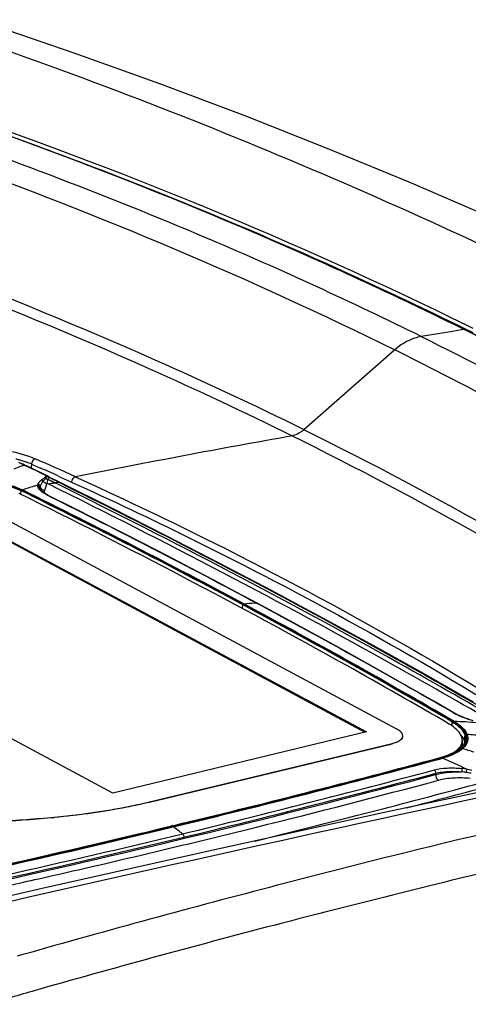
# Model space of a CAD drawing. Header units: millimetres. Extents: x 0 to 1660, y 0 to 1166.
# Tile 93 of 94: x 1506 to 1554, y 1059 to 1166. Entities that reach past the tile are written whole.
import ezdxf

# ---------------------------------------------------------------- set-up
doc = ezdxf.new("R2010")
doc.units = ezdxf.units.MM
doc.header["$LTSCALE"] = 65.395
doc.layers.get('0').update_dxf_attribs({"linetype": 'CONTINUOUS'})
doc.layers.add('SUPERFICI', color=7, linetype='CONTINUOUS')

msp = doc.modelspace()

# ---------------------------------------------------------------- linework, layer by layer
at = {"color": 7, "linetype": 'Continuous'}
for p, q in [((1511.58, 1150.6), (1502.57, 1153.92)), ((1520.44, 1147.15), (1511.58, 1150.6)), ((1529.15, 1143.56), (1520.44, 1147.15)), ((1537.72, 1139.83), (1529.15, 1143.56)), ((1546.14, 1135.96), (1537.72, 1139.83)), ((1553.81, 1132.26), (1546.14, 1135.96)), ((1561.39, 1128.42), (1553.81, 1132.26)), ((1553.85, 1132.35), (1554.66, 1131.96)), ((1554.03, 1132.73), (1554.66, 1132.42)), ((1505.9, 1117.76), (1505.55, 1117.9)), ((1506.04, 1117.7), (1505.9, 1117.76)), ((1506.15, 1117.65), (1506.04, 1117.7)), ((1506.22, 1117.61), (1506.15, 1117.65)), ((1506.78, 1117.34), (1506.22, 1117.61)), ((1507.44, 1117.03), (1506.78, 1117.34)), ((1508.06, 1116.73), (1507.44, 1117.03)), ((1508.7, 1116.42), (1508.06, 1116.73)), ((1508.71, 1116.41), (1508.7, 1116.42)), ((1508.74, 1116.4), (1508.71, 1116.41)), ((1508.77, 1116.38), (1508.74, 1116.4)), ((1508.8, 1116.36), (1508.77, 1116.38)), ((1508.8, 1116.35), (1508.8, 1116.36)), ((1508.84, 1116.32), (1508.8, 1116.35)), ((1508.89, 1116.29), (1508.84, 1116.32)), ((1508.93, 1116.27), (1508.89, 1116.29)), ((1508.95, 1116.25), (1508.93, 1116.27)), ((1509.61, 1115.93), (1508.96, 1116.25)), ((1510.04, 1115.72), (1509.61, 1115.93)), ((1507.83, 1115.13), (1507.83, 1115.14)), ((1507.83, 1115.12), (1507.83, 1115.13)), ((1507.83, 1115.13), (1507.83, 1115.13)), ((1507.84, 1115.12), (1507.83, 1115.12)), ((1507.84, 1115.11), (1507.84, 1115.12)), ((1507.84, 1115.1), (1507.84, 1115.11)), ((1507.87, 1115.04), (1507.84, 1115.09)), ((1507.91, 1114.97), (1507.87, 1115.04)), ((1507.97, 1114.89), (1507.91, 1114.97)), ((1508.05, 1114.81), (1507.97, 1114.89)), ((1508.15, 1114.72), (1508.05, 1114.81)), ((1515.7, 1112.91), (1510.04, 1115.72)), ((1508.27, 1114.63), (1508.15, 1114.72)), ((1508.4, 1114.53), (1508.27, 1114.63)), ((1508.56, 1114.43), (1508.4, 1114.53)), ((1508.74, 1114.33), (1508.56, 1114.43)), ((1508.95, 1114.22), (1508.74, 1114.33)), ((1511.35, 1113.03), (1508.95, 1114.22)), ((1546.44, 1089.07), (1501.98, 1112.91)), ((1513.92, 1111.73), (1511.35, 1113.03)), ((1521.5, 1109.98), (1515.7, 1112.91)), ((1499.92, 1111.81), (1543, 1088.72)), ((1499.93, 1111.93), (1543.16, 1088.76)), ((1516.49, 1110.43), (1513.92, 1111.73)), ((1519.03, 1109.13), (1516.49, 1110.43)), ((1527.22, 1107.02), (1521.5, 1109.98)), ((1521.57, 1107.82), (1519.03, 1109.13)), ((1524.09, 1106.51), (1521.57, 1107.82)), ((1526.59, 1105.2), (1524.09, 1106.51)), ((1532.88, 1104.05), (1527.22, 1107.02)), ((1515.72, 1082.15), (1472.48, 1105.33)), ((1529.08, 1103.88), (1526.59, 1105.2)), ((1531.35, 1102.67), (1529.08, 1103.88)), ((1538.46, 1101.06), (1532.88, 1104.05)), ((1533.63, 1101.44), (1531.35, 1102.67)), ((1536.07, 1100.11), (1533.63, 1101.44)), ((1543.96, 1098.05), (1538.46, 1101.06)), ((1538.51, 1098.78), (1536.07, 1100.11)), ((1540.92, 1097.45), (1538.51, 1098.78)), ((1549.39, 1095.03), (1543.96, 1098.05)), ((1543.33, 1096.11), (1540.92, 1097.45)), ((1545.72, 1094.76), (1543.33, 1096.11)), ((1548.09, 1093.42), (1545.72, 1094.76)), ((1554.74, 1091.99), (1549.39, 1095.03)), ((1550.45, 1092.07), (1548.09, 1093.42)), ((1552.6, 1090.83), (1550.45, 1092.07)), ((1552.79, 1090.72), (1552.6, 1090.83)), ((1552.99, 1090.62), (1552.79, 1090.72)), ((1553.21, 1090.52), (1552.99, 1090.62)), ((1553.45, 1090.41), (1553.21, 1090.52)), ((1553.7, 1090.31), (1553.45, 1090.41)), ((1553.96, 1090.21), (1553.7, 1090.31)), ((1554.23, 1090.12), (1553.96, 1090.21)), ((1543.16, 1088.76), (1515.72, 1082.15)), ((1547.09, 1088.31), (1547.08, 1088.28)), ((1519.56, 1081.16), (1545.95, 1087.51)), ((1519.56, 1081.13), (1545.94, 1087.48)), ((1553.53, 1087.79), (1553.51, 1087.37)), ((1563.07, 1083.88), (1544.93, 1079.99)), ((1544.93, 1079.99), (1526.6, 1075.97)), ((1522.23, 1078.62), (1522.15, 1078.6)), ((1522.15, 1078.6), (1522.09, 1078.59)), ((1526.6, 1075.97), (1508.08, 1071.81)), ((1508.08, 1071.81), (1489.4, 1067.51))]:
    msp.add_line(p, q, dxfattribs=at)
at = {"color": 9, "linetype": 'Continuous'}
for p, q in [((1525.81, 1142.2), (1526.28, 1142)), ((1553.22, 1132.19), (1552.7, 1132.11)), ((1553.74, 1132.27), (1553.22, 1132.19)), ((1553.8, 1132.24), (1553.74, 1132.27)), ((1546.23, 1130.07), (1536.4, 1121.43)), ((1505.88, 1117.73), (1505.91, 1117.72)), ((1506.12, 1117.62), (1506.15, 1117.61)), ((1506.15, 1117.61), (1506.45, 1117.47)), ((1506.93, 1117.72), (1506.9, 1117.29)), ((1506.93, 1117.72), (1507.89, 1117.29)), ((1508.33, 1116.56), (1508.57, 1116.45)), ((1508.69, 1116.1), (1508.67, 1116.06)), ((1508.78, 1116.29), (1508.76, 1116.25)), ((1509.15, 1116.11), (1509.28, 1116.05)), ((1509.82, 1116.43), (1510.78, 1116)), ((1510.78, 1116), (1511.26, 1115.78)), ((1505.77, 1114.86), (1505.74, 1114.47)), ((1507.83, 1115.14), (1507.83, 1115.14)), ((1509.75, 1115.82), (1509.86, 1115.76)), ((1509.86, 1115.76), (1510.02, 1115.68)), ((1508.94, 1114.2), (1508.87, 1114.24)), ((1529.75, 1102.52), (1529.72, 1102.11)), ((1531.34, 1102.64), (1531.26, 1102.68)), ((1552.41, 1089.86), (1552.39, 1089.44)), ((1553.79, 1088.49), (1553.75, 1087.85)), ((1545.95, 1087.51), (1545.94, 1087.48)), ((1551.38, 1085.9), (1551.21, 1085.85)), ((1550.65, 1084.14), (1550.66, 1084.29)), ((1519.56, 1081.16), (1519.56, 1081.13)), ((1509.4, 1079.54), (1509.4, 1079.51)), ((1522.26, 1078.48), (1522.12, 1078.45)), ((1533.68, 1072.21), (1533.52, 1072.17)), ((1506, 1064.68), (1505.37, 1064.5)), ((1507.84, 1060.94), (1507.32, 1060.79))]:
    msp.add_line(p, q, dxfattribs=at)
for centre, radius, start, end in [((1313.51, 623.84), 571.38, 63.3867, 71.5261), ((1348.99, 726.24), 451.98, 63.7235, 66.9059), ((1727.03, 54.24), 1091.87, 99.18726, 99.37963), ((1353.26, 739.72), 435.44, 63.1905, 63.6943), ((1728.84, 30.91), 1106.94, 100.07918, 101.31399), ((1322.7, 700.09), 457.15, 65.5827, 66.1776), ((1502.64, 1110.54), 7.89, 65.704, 67.5112), ((1497.74, 1099.69), 19.79, 64.9468, 65.6001), ((1509.55, 1107.54), 10.63, 108.6649, 109.7286), ((1503.07, 1108.9), 9.63, 66.3802, 69.5117), ((1310.53, 706.05), 455.68, 64.2737, 64.5367), ((1322.38, 699.71), 456.94, 65.7822, 66.0466), ((1508.54, 1116.09), 0.363, 72.7225, 75.8567), ((1508.55, 1116.1), 0.35, 64.2232, 72.7439), ((1527.83, 1107.42), 21.02, 155.1439, 155.6023), ((1509.43, 1116.93), 0.915, 222.6966, 224.3732), ((1445.18, 983.96), 146.82, 64.1675, 64.3326), ((1508.78, 1115.87), 0.424, 87.9207, 90.5669), ((1508.61, 1116.13), 0.297, 50.1308, 52.3642), ((1454.51, 1003.2), 125.44, 63.8709, 64.1115), ((1506.1, 1113.94), 0.986, 97.8545, 105.1279), ((1138.38, 371.32), 829.42, 61.83743, 63.70241), ((1138.18, 370.71), 830.13, 61.83805, 63.70179), ((1508.25, 1115.13), 0.418, 155.3504, 159.2934), ((1508.31, 1115.36), 0.444, 186.4602, 193.5303), ((1508.39, 1115.41), 0.543, 251.8072, 264.1423), ((1512.73, 1099.95), 16.07, 100.9981, 101.7231), ((1512.69, 1100.16), 15.86, 100.2668, 100.9981), ((1511.69, 1119.92), 6.34, 240.9782, 243.6232), ((1149.45, 390.08), 808.44, 61.81785, 63.59816), ((1530.09, 1101.53), 1.04, 96.5291, 103.5932), ((1180.64, 450.91), 739.3, 59.80035, 61.81384), ((1533.26, 1073.55), 29.21, 94.3466, 96.4664), ((1180.78, 450.94), 739.29, 59.80014, 61.81406), ((1533.22, 1074.02), 28.73, 93.9132, 94.3419), ((1189.37, 464.2), 724.27, 59.90888, 61.82504), ((1555.38, 1095.82), 5.74, 239.914, 240.858), ((1552.76, 1088.8), 1.1, 95.2326, 102.1533), ((1551.18, 1043.81), 46.1, 85.1245, 88.165), ((1553.93, 1086.92), 1.57, 85.2927, 89.981), ((1547.97, 1016.57), 72.18, 83.9134, 85.1679), ((1552.11, 1088.54), 2.05, 316.6389, 319.9123), ((1551.26, 1089.65), 3.55, 303.7101, 304.3123), ((1551.52, 1089.26), 3.08, 304.2388, 307.9926), ((1551.89, 1088.74), 2.35, 309.1717, 311.2456), ((1553.13, 1085.52), 1.49, 73.3816, 78.156), ((1533.91, 1020.47), 69.32, 72.4689, 73.5312), ((1254.85, 2189.34), 1142.51, 283.53081, 285.03735), ((1254.83, 2189.76), 1143, 283.53102, 285.02863), ((1534.19, 1044.13), 45.17, 64.0191, 67.6373), ((1261.25, 2167.51), 1120.83, 283.51945, 284.95589), ((1254.69, 2194.12), 1148.62, 283.52985, 284.93209), ((1552.64, 1074.76), 9.71, 82.3789, 85.2188), ((1552.41, 1075.73), 9.14, 80.1332, 83.3481), ((1552.71, 1075.3), 9.16, 78.8595, 82.388), ((1552.54, 1076.39), 8.46, 76.1091, 80.1936), ((2325.12, -2515.6), 3678.68, 101.96396, 103.10481), ((1831.18, -71.64), 1181.9, 102.4463, 103.56414), ((1228.23, 2301.82), 1258.1, 282.60149, 283.51096), ((1228.42, 2301.36), 1257.69, 282.59756, 283.50455), ((1238.09, 2263.41), 1219.49, 282.59337, 283.5242), ((1503.65, 1052.16), 32.24, 52.5048, 54.742), ((1237.47, 2266), 1222.53, 282.58329, 283.52625), ((1837.49, -97.85), 1208.87, 103.5634, 104.55554), ((1836.17, -90.99), 1197.79, 103.22263, 103.82137), ((1842.27, -116.21), 1227.83, 104.56381, 105.89509), ((1839.88, -106.06), 1213.31, 103.82171, 104.6046), ((1844.5, -123.76), 1231.61, 104.60474, 105.86384), ((1849.03, -139.93), 1248.4, 105.88571, 106.13408)]:
    msp.add_arc(centre, radius, start, end, dxfattribs=at)
at = {"color": 7, "linetype": 'Continuous'}
for centre, radius, start, end in [((1137.91, 370.57), 830.24, 61.83819, 63.69978), ((1180.52, 450.83), 739.37, 59.80225, 61.81397), ((1546.65, 1088.33), 0.435, 356.2862, 8.4825), ((1551.86, 1088.66), 2.21, 314.8956, 316.8953), ((1552.41, 1087.44), 1.1, 344.2536, 356.1517), ((1552.2, 1088.37), 1.76, 322.5841, 322.9512), ((1548.99, 1094.15), 8.45, 286.1418, 287.0974), ((1549.12, 1093.72), 8, 287.0858, 289.2442), ((1551.58, 1088.95), 2.6, 311.7229, 313.344), ((1551.72, 1088.79), 2.4, 313.3462, 314.9), ((1254.34, 2191.08), 1144.26, 283.53917, 285.03496), ((1548.91, 1094.43), 8.74, 285.0265, 286.1411), ((1493.06, 1259.88), 181.08, 273.2582, 275.178), ((1493.06, 1259.85), 181.07, 273.2593, 275.178), ((1227.91, 2302.92), 1259.18, 282.60429, 283.51068)]:
    msp.add_arc(centre, radius, start, end, dxfattribs=at)
at = {"color": 9, "linetype": 'Continuous'}
for points, knots in [([(1553.74, 1132.27), (1547.62, 1135.29), (1522.18, 1147.16), (1495.69, 1156.75), (1475.32, 1162.83)], [0, 0, 0, 0, 0.24287, 1, 1, 1, 1]), ([(1482.51, 1158.24), (1486.24, 1157.06), (1500.84, 1152.19), (1515.24, 1146.69), (1525.81, 1142.2)], [0, 0, 0, 0, 0.254312, 1, 1, 1, 1]), ([(1479.95, 1156.67), (1485.97, 1154.75), (1508.53, 1147.1), (1530.54, 1137.83), (1546.23, 1130.07)], [0, 0, 0, 0, 0.265206, 1, 1, 1, 1]), ([(1535.11, 1120.77), (1530.01, 1123.29), (1508.86, 1133.22), (1486.93, 1141.48), (1470.09, 1146.86)], [0, 0, 0, 0, 0.24346, 1, 1, 1, 1]), ([(1536.41, 1121.44), (1531.09, 1124.06), (1509.88, 1133.97), (1487.91, 1142.26), (1471.25, 1147.58)], [0, 0, 0, 0, 0.253175, 1, 1, 1, 1]), ([(1553.74, 1132.27), (1553.75, 1132.27), (1553.77, 1132.28), (1553.8, 1132.27), (1553.81, 1132.27)], [0, 0, 0, 0, 0.493314, 1, 1, 1, 1]), ([(1620.1, 1091.26), (1615.08, 1095.12), (1594.04, 1110.42), (1571.43, 1123.52), (1553.8, 1132.24)], [0, 0, 0, 0, 0.243636, 1, 1, 1, 1]), ([(1549.08, 1131.51), (1548.84, 1131.47), (1547.79, 1131.21), (1546.85, 1130.62), (1546.23, 1130.07)], [0, 0, 0, 0, 0.234348, 1, 1, 1, 1]), ([(1549.08, 1131.51), (1554.21, 1128.98), (1574.01, 1118.7), (1592.97, 1106.8), (1606.36, 1097.01)], [0, 0, 0, 0, 0.256551, 1, 1, 1, 1]), ([(1549.65, 1128.36), (1554.37, 1125.98), (1572.87, 1116.19), (1590.61, 1104.96), (1603.24, 1095.72)], [0, 0, 0, 0, 0.252495, 1, 1, 1, 1]), ([(1536.4, 1121.43), (1536.31, 1121.35), (1535.92, 1121.05), (1535.46, 1120.83), (1535.11, 1120.77)], [0, 0, 0, 0, 0.267229, 1, 1, 1, 1]), ([(1589.99, 1089.44), (1586.25, 1092.12), (1569.1, 1103.92), (1550.94, 1114.25), (1536.4, 1121.43)], [0, 0, 0, 0, 0.220986, 1, 1, 1, 1]), ([(1588.27, 1089.09), (1584.17, 1092.02), (1567.12, 1103.67), (1549.09, 1113.86), (1535.11, 1120.77)], [0, 0, 0, 0, 0.244242, 1, 1, 1, 1]), ([(1496.54, 1119.35), (1498.18, 1119.64), (1501.51, 1119.71), (1504.81, 1119.17), (1506.38, 1118.65)], [0, 0, 0, 0, 0.501553, 1, 1, 1, 1]), ([(1505.23, 1118.3), (1505.34, 1118.27), (1505.75, 1118.16), (1506.15, 1118.03), (1506.44, 1117.92)], [0, 0, 0, 0, 0.261344, 1, 1, 1, 1]), ([(1506.38, 1118.65), (1506.46, 1118.62), (1506.79, 1118.51), (1507.11, 1118.39), (1507.34, 1118.28)], [0, 0, 0, 0, 0.261632, 1, 1, 1, 1]), ([(1507.34, 1118.28), (1507.28, 1118.27), (1507.07, 1118.16), (1506.94, 1117.9), (1506.93, 1117.72)], [0, 0, 0, 0, 0.225368, 1, 1, 1, 1]), ([(1505.96, 1117.54), (1505.88, 1117.52), (1505.56, 1117.4), (1505.25, 1117.27), (1505.02, 1117.16)], [0, 0, 0, 0, 0.245688, 1, 1, 1, 1]), ([(1507.63, 1115.58), (1507.66, 1115.62), (1507.76, 1115.78), (1507.89, 1115.93), (1508.01, 1116.01)], [0, 0, 0, 0, 0.244537, 1, 1, 1, 1]), ([(1508.01, 1116.01), (1508.04, 1116.03), (1508.15, 1116.11), (1508.26, 1116.17), (1508.33, 1116.24)], [0, 0, 0, 0, 0.264054, 1, 1, 1, 1]), ([(1508.2, 1115.87), (1508.22, 1115.9), (1508.3, 1116), (1508.39, 1116.1), (1508.45, 1116.17)], [0, 0, 0, 0, 0.272067, 1, 1, 1, 1]), ([(1508.61, 1116.45), (1508.6, 1116.45), (1508.59, 1116.45), (1508.58, 1116.45), (1508.57, 1116.45)], [0, 0, 0, 0, 0.539477, 1, 1, 1, 1]), ([(1508.63, 1116.44), (1508.63, 1116.45), (1508.62, 1116.45), (1508.61, 1116.45), (1508.61, 1116.45)], [0, 0, 0, 0, 0.523608, 1, 1, 1, 1]), ([(1508.65, 1116.41), (1508.65, 1116.41), (1508.66, 1116.42), (1508.67, 1116.42), (1508.67, 1116.42)], [0, 0, 0, 0, 0.412192, 1, 1, 1, 1]), ([(1511.67, 1116.34), (1511.62, 1116.33), (1511.4, 1116.22), (1511.27, 1115.97), (1511.26, 1115.78)], [0, 0, 0, 0, 0.226123, 1, 1, 1, 1]), ([(1511.67, 1116.34), (1516.35, 1114.22), (1534.54, 1105.59), (1552.13, 1095.69), (1564.73, 1087.58)], [0, 0, 0, 0, 0.255509, 1, 1, 1, 1]), ([(1503.88, 1115.68), (1504.07, 1115.63), (1504.78, 1115.42), (1505.48, 1115.16), (1505.96, 1114.92)], [0, 0, 0, 0, 0.268073, 1, 1, 1, 1]), ([(1504.15, 1115.55), (1504.3, 1115.5), (1504.88, 1115.32), (1505.44, 1115.09), (1505.84, 1114.9)], [0, 0, 0, 0, 0.266262, 1, 1, 1, 1]), ([(1507.59, 1115.43), (1507.46, 1115.39), (1506.91, 1115.25), (1506.37, 1115.07), (1505.96, 1114.92)], [0, 0, 0, 0, 0.245938, 1, 1, 1, 1]), ([(1507.59, 1115.43), (1507.66, 1115.41), (1507.78, 1115.34), (1507.83, 1115.21), (1507.83, 1115.14)], [0, 0, 0, 0, 0.505735, 1, 1, 1, 1]), ([(1507.63, 1115.58), (1507.7, 1115.56), (1507.81, 1115.49), (1507.87, 1115.37), (1507.87, 1115.31)], [0, 0, 0, 0, 0.503351, 1, 1, 1, 1]), ([(1508.06, 1114.73), (1508.01, 1114.77), (1507.85, 1114.91), (1507.7, 1115.08), (1507.64, 1115.22)], [0, 0, 0, 0, 0.297181, 1, 1, 1, 1]), ([(1508.22, 1114.9), (1508.14, 1114.92), (1507.99, 1115.02), (1507.9, 1115.17), (1507.88, 1115.25)], [0, 0, 0, 0, 0.508531, 1, 1, 1, 1]), ([(1510.02, 1115.68), (1514.42, 1113.52), (1531.19, 1105.09), (1547.66, 1096.09), (1559.62, 1089.09)], [0, 0, 0, 0, 0.261533, 1, 1, 1, 1]), ([(1511.26, 1115.78), (1515.56, 1113.83), (1532.29, 1105.91), (1548.52, 1096.93), (1560.21, 1089.62)], [0, 0, 0, 0, 0.25506, 1, 1, 1, 1]), ([(1508.61, 1114.37), (1508.56, 1114.4), (1508.37, 1114.51), (1508.19, 1114.64), (1508.06, 1114.73)], [0, 0, 0, 0, 0.273362, 1, 1, 1, 1]), ([(1552.97, 1090.61), (1552.93, 1090.62), (1552.8, 1090.69), (1552.68, 1090.75), (1552.58, 1090.8)], [0, 0, 0, 0, 0.259154, 1, 1, 1, 1]), ([(1554.72, 1089.94), (1554.56, 1089.99), (1553.97, 1090.18), (1553.38, 1090.41), (1552.97, 1090.61)], [0, 0, 0, 0, 0.269292, 1, 1, 1, 1]), ([(1552.52, 1089.87), (1552.85, 1089.68), (1553.39, 1089.3), (1553.82, 1088.76), (1553.93, 1088.49)], [0, 0, 0, 0, 0.563543, 1, 1, 1, 1]), ([(1552.66, 1089.89), (1552.98, 1089.7), (1553.53, 1089.31), (1553.96, 1088.76), (1554.05, 1088.49)], [0, 0, 0, 0, 0.56457, 1, 1, 1, 1]), ([(1553.93, 1088.49), (1554, 1088.29), (1554.07, 1087.81), (1553.83, 1087.4), (1553.68, 1087.22)], [0, 0, 0, 0, 0.485663, 1, 1, 1, 1]), ([(1554.05, 1088.49), (1554.1, 1088.35), (1554.16, 1088.04), (1554.1, 1087.74), (1554.05, 1087.61)], [0, 0, 0, 0, 0.50403, 1, 1, 1, 1]), ([(1554.05, 1087.61), (1554.03, 1087.56), (1553.95, 1087.38), (1553.83, 1087.22), (1553.73, 1087.11)], [0, 0, 0, 0, 0.235864, 1, 1, 1, 1]), ([(1553.37, 1086.92), (1553.11, 1086.7), (1552.42, 1086.32), (1551.68, 1086.07), (1551.27, 1085.96)], [0, 0, 0, 0, 0.448046, 1, 1, 1, 1]), ([(1553.23, 1086.69), (1553.1, 1086.61), (1552.52, 1086.27), (1551.88, 1086.04), (1551.38, 1085.9)], [0, 0, 0, 0, 0.219013, 1, 1, 1, 1]), ([(1550.51, 1084.65), (1550.96, 1084.77), (1551.95, 1084.9), (1552.95, 1084.86), (1553.47, 1084.8)], [0, 0, 0, 0, 0.471153, 1, 1, 1, 1]), ([(1550.51, 1084.65), (1550.54, 1084.63), (1550.63, 1084.53), (1550.67, 1084.39), (1550.66, 1084.29)], [0, 0, 0, 0, 0.227391, 1, 1, 1, 1]), ([(1550.65, 1084.14), (1550.86, 1084.2), (1551.77, 1084.4), (1552.72, 1084.45), (1553.45, 1084.43)], [0, 0, 0, 0, 0.22599, 1, 1, 1, 1]), ([(1550.66, 1084.29), (1550.86, 1084.34), (1551.78, 1084.53), (1552.73, 1084.52), (1553.45, 1084.43)], [0, 0, 0, 0, 0.226947, 1, 1, 1, 1]), ([(1553.47, 1084.8), (1553.47, 1084.78), (1553.48, 1084.66), (1553.46, 1084.53), (1553.45, 1084.43)], [0, 0, 0, 0, 0.185873, 1, 1, 1, 1]), ([(1553.98, 1084.73), (1553.98, 1084.71), (1553.96, 1084.59), (1553.94, 1084.47), (1553.93, 1084.38)], [0, 0, 0, 0, 0.183091, 1, 1, 1, 1]), ([(1523.27, 1077.74), (1523.3, 1077.72), (1523.38, 1077.62), (1523.42, 1077.48), (1523.41, 1077.38)], [0, 0, 0, 0, 0.224213, 1, 1, 1, 1])]:
    msp.add_open_spline(points, degree=3, knots=knots, dxfattribs=at)
at = {"color": 7, "linetype": 'Continuous'}
for points, knots in [([(1476.27, 1162.98), (1483.14, 1160.93), (1509.64, 1152.45), (1535.49, 1141.86), (1554.03, 1132.73)], [0, 0, 0, 0, 0.257361, 1, 1, 1, 1]), ([(1502.9, 1153.81), (1507.32, 1152.23), (1524.6, 1145.8), (1541.53, 1138.42), (1553.85, 1132.35)], [0, 0, 0, 0, 0.254911, 1, 1, 1, 1]), ([(1503.84, 1115.58), (1504.01, 1115.53), (1504.66, 1115.33), (1505.31, 1115.09), (1505.77, 1114.86)], [0, 0, 0, 0, 0.256891, 1, 1, 1, 1]), ([(1552.11, 1089.61), (1548.42, 1091.76), (1533.13, 1100.47), (1517.53, 1108.64), (1505.59, 1114.55)], [0, 0, 0, 0, 0.242889, 1, 1, 1, 1]), ([(1553.53, 1087.79), (1553.54, 1087.94), (1553.49, 1088.29), (1553.2, 1088.76), (1552.72, 1089.22), (1552.33, 1089.48), (1552.11, 1089.61)], [0, 0, 0, 0, 0.194827, 0.416889, 0.683227, 1, 1, 1, 1]), ([(1552.41, 1089.86), (1552.75, 1089.67), (1553.28, 1089.28), (1553.7, 1088.74), (1553.79, 1088.49)], [0, 0, 0, 0, 0.592335, 1, 1, 1, 1]), ([(1545.95, 1087.51), (1546.1, 1087.55), (1546.39, 1087.64), (1546.82, 1087.84), (1547.07, 1088.12), (1547.09, 1088.31)], [0, 0, 0, 0, 0.33788, 0.615539, 1, 1, 1, 1]), ([(1547.08, 1088.4), (1547.07, 1088.46), (1547.01, 1088.63), (1546.79, 1088.86), (1546.57, 1089), (1546.44, 1089.07)], [0, 0, 0, 0, 0.193469, 0.54691, 1, 1, 1, 1]), ([(1553.79, 1088.49), (1553.81, 1088.45), (1553.86, 1088.29), (1553.88, 1088.11), (1553.87, 1087.99)], [0, 0, 0, 0, 0.276764, 1, 1, 1, 1]), ([(1547.06, 1088.17), (1547.01, 1088), (1546.63, 1087.68), (1546.21, 1087.55), (1545.94, 1087.48)], [0, 0, 0, 0, 0.398221, 1, 1, 1, 1]), ([(1553.21, 1087.04), (1553.23, 1087.07), (1553.33, 1087.19), (1553.4, 1087.32), (1553.45, 1087.42)], [0, 0, 0, 0, 0.263429, 1, 1, 1, 1]), ([(1553.31, 1087), (1553.13, 1086.83), (1552.62, 1086.51), (1552.08, 1086.28), (1551.76, 1086.17)], [0, 0, 0, 0, 0.426445, 1, 1, 1, 1]), ([(1552.59, 1086.53), (1552.63, 1086.55), (1552.79, 1086.65), (1552.93, 1086.77), (1553.03, 1086.86)], [0, 0, 0, 0, 0.264948, 1, 1, 1, 1]), ([(1509.4, 1079.54), (1510.3, 1079.62), (1513.71, 1079.99), (1517.11, 1080.57), (1519.56, 1081.16)], [0, 0, 0, 0, 0.263202, 1, 1, 1, 1]), ([(1519.56, 1081.13), (1518.78, 1080.94), (1515.42, 1080.21), (1512.01, 1079.75), (1509.4, 1079.51)], [0, 0, 0, 0, 0.235912, 1, 1, 1, 1])]:
    msp.add_open_spline(points, degree=3, knots=knots, dxfattribs=at)
at = {"color": 9, "linetype": 'Continuous'}
for points in [[(1506.04, 1117.7), (1505.99, 1117.72), (1505.94, 1117.73), (1505.88, 1117.73)], [(1506.3, 1117.57), (1506.25, 1117.6), (1506.2, 1117.61), (1506.15, 1117.61)], [(1508.01, 1116.01), (1508.09, 1115.99), (1508.16, 1115.94), (1508.2, 1115.87)], [(1508.33, 1116.24), (1508.4, 1116.32), (1508.48, 1116.39), (1508.57, 1116.45)], [(1508.33, 1116.24), (1508.37, 1116.23), (1508.42, 1116.21), (1508.45, 1116.17)], [(1508.45, 1116.17), (1508.51, 1116.26), (1508.58, 1116.34), (1508.65, 1116.41)], [(1508.67, 1116.06), (1508.59, 1116.08), (1508.51, 1116.12), (1508.45, 1116.17)], [(1508.57, 1116.45), (1508.6, 1116.44), (1508.63, 1116.43), (1508.65, 1116.41)], [(1508.63, 1116.44), (1508.65, 1116.44), (1508.66, 1116.43), (1508.67, 1116.41)], [(1508.67, 1116.42), (1508.7, 1116.38), (1508.73, 1116.34), (1508.76, 1116.31)], [(1508.67, 1116.42), (1508.72, 1116.41), (1508.76, 1116.39), (1508.79, 1116.36)], [(1508.95, 1116.25), (1508.91, 1116.28), (1508.85, 1116.29), (1508.8, 1116.29)], [(1507.59, 1115.43), (1507.59, 1115.48), (1507.61, 1115.53), (1507.63, 1115.58)], [(1507.61, 1115.28), (1507.6, 1115.33), (1507.59, 1115.38), (1507.59, 1115.43)], [(1507.64, 1115.22), (1507.63, 1115.24), (1507.62, 1115.26), (1507.61, 1115.28)], [(1507.61, 1115.28), (1507.71, 1115.27), (1507.81, 1115.19), (1507.84, 1115.1)], [(1507.83, 1115.14), (1507.83, 1115.19), (1507.84, 1115.24), (1507.86, 1115.28)], [(1507.87, 1115.31), (1507.96, 1115.51), (1508.06, 1115.7), (1508.2, 1115.87)], [(1508.2, 1115.87), (1508.28, 1115.75), (1508.43, 1115.66), (1508.58, 1115.64)], [(1510.04, 1115.72), (1509.99, 1115.75), (1509.92, 1115.76), (1509.86, 1115.76)], [(1508.87, 1114.24), (1508.9, 1114.24), (1508.93, 1114.24), (1508.95, 1114.22)], [(1531.26, 1102.68), (1531.29, 1102.69), (1531.32, 1102.68), (1531.35, 1102.67)], [(1552.5, 1090.85), (1552.53, 1090.85), (1552.57, 1090.85), (1552.6, 1090.83)], [(1553.6, 1087.13), (1553.55, 1087.08), (1553.5, 1087.03), (1553.44, 1086.98)], [(1553.56, 1086.95), (1553.52, 1086.9), (1553.47, 1086.87), (1553.42, 1086.83)], [(1553.73, 1087.11), (1553.67, 1087.05), (1553.62, 1087), (1553.56, 1086.95)], [(1551.38, 1085.9), (1551.34, 1085.92), (1551.31, 1085.94), (1551.27, 1085.96)], [(1522.26, 1078.48), (1522.23, 1078.51), (1522.19, 1078.53), (1522.16, 1078.55)]]:
    msp.add_open_spline(points, degree=3, dxfattribs=at)
at = {"color": 7, "linetype": 'Continuous'}
for points in [[(1553.45, 1087.42), (1553.49, 1087.54), (1553.53, 1087.66), (1553.53, 1087.79)], [(1553.59, 1087.3), (1553.55, 1087.25), (1553.51, 1087.2), (1553.47, 1087.15)], [(1553.7, 1087.46), (1553.67, 1087.41), (1553.64, 1087.36), (1553.6, 1087.31)], [(1553.78, 1087.62), (1553.76, 1087.57), (1553.73, 1087.51), (1553.7, 1087.46)], [(1553.87, 1087.99), (1553.86, 1087.86), (1553.83, 1087.74), (1553.78, 1087.62)], [(1553.03, 1086.86), (1553.1, 1086.92), (1553.15, 1086.98), (1553.21, 1087.04)]]:
    msp.add_open_spline(points, degree=3, dxfattribs=at)
at = {"layer": 'SUPERFICI', "color": 7, "linetype": 'Continuous'}
for p, q in [((1511.55, 1162.17), (1502.97, 1165.11)), ((1520.8, 1158.84), (1511.55, 1162.17)), ((1529.93, 1155.4), (1520.8, 1158.84)), ((1538.92, 1151.86), (1529.93, 1155.4)), ((1547.77, 1148.21), (1538.92, 1151.86)), ((1556.48, 1144.47), (1547.77, 1148.21))]:
    msp.add_line(p, q, dxfattribs=at)
at = {"layer": 'SUPERFICI', "color": 9, "linetype": 'Continuous'}
for p, q in [((1508.58, 1115.64), (1508.33, 1114.87)), ((1509.91, 1115.46), (1509.47, 1115.68)), ((1531.24, 1076.99), (1533.49, 1077.55)), ((1531.03, 1076.94), (1531.24, 1076.99))]:
    msp.add_line(p, q, dxfattribs=at)
for centre, radius, start, end in [((1486.62, 1068.81), 52.15, 64.4908, 64.9781), ((1482.25, 1061.77), 59.96, 63.7994, 63.9534), ((1489.48, 1074.81), 45.5, 63.9443, 64.492), ((1253.13, 2199.33), 1154.19, 282.54594, 284.93795), ((1262.89, 2162.34), 1116.61, 283.90758, 284.94951), ((1263.52, 2166.04), 1121.47, 283.92952, 285.13429), ((1271.38, 2138.21), 1093.12, 284.63103, 285.14412), ((1249, 2217.87), 1173.85, 283.32392, 283.91462), ((1239.6, 2257.39), 1214.48, 282.75476, 283.32567), ((1232.22, 2289.76), 1247.67, 282.44355, 282.75689)]:
    msp.add_arc(centre, radius, start, end, dxfattribs=at)
at = {"layer": 'SUPERFICI', "color": 7, "linetype": 'Continuous'}
msp.add_arc((1552.65, 1087.44), 1.17, 20.394, 21.9623, dxfattribs=at)
at = {"layer": 'SUPERFICI', "color": 9, "linetype": 'Continuous'}
for points, knots in [([(1508.67, 1116.06), (1508.66, 1116.03), (1508.63, 1115.89), (1508.6, 1115.75), (1508.58, 1115.64)], [0, 0, 0, 0, 0.209674, 1, 1, 1, 1]), ([(1508.73, 1115.57), (1508.79, 1115.59), (1509.03, 1115.65), (1509.28, 1115.68), (1509.46, 1115.68)], [0, 0, 0, 0, 0.257106, 1, 1, 1, 1]), ([(1558.03, 1089.15), (1554.13, 1091.43), (1537.94, 1100.69), (1521.4, 1109.33), (1508.73, 1115.57)], [0, 0, 0, 0, 0.242413, 1, 1, 1, 1]), ([(1558.44, 1089.45), (1554.56, 1091.73), (1538.62, 1100.83), (1522.34, 1109.34), (1509.91, 1115.46)], [0, 0, 0, 0, 0.245295, 1, 1, 1, 1]), ([(1550.65, 1084.14), (1550.65, 1084.08), (1550.66, 1083.85), (1550.79, 1083.6), (1550.94, 1083.52)], [0, 0, 0, 0, 0.268132, 1, 1, 1, 1]), ([(1554.4, 1083.72), (1553.79, 1083.78), (1552.63, 1083.81), (1551.47, 1083.66), (1550.94, 1083.52)], [0, 0, 0, 0, 0.529183, 1, 1, 1, 1])]:
    msp.add_open_spline(points, degree=3, knots=knots, dxfattribs=at)
msp.add_open_spline([(1508.33, 1114.87), (1508.31, 1114.79), (1508.3, 1114.69), (1508.31, 1114.6)], degree=3, dxfattribs=at)
at = {"layer": 'SUPERFICI', "color": 7, "linetype": 'Continuous'}
for points, knots in [([(1553.59, 1088.15), (1553.58, 1088.17), (1553.52, 1088.25), (1553.46, 1088.33), (1553.41, 1088.39)], [0, 0, 0, 0, 0.236579, 1, 1, 1, 1]), ([(1553.74, 1087.88), (1553.73, 1087.9), (1553.69, 1087.99), (1553.63, 1088.08), (1553.59, 1088.15)], [0, 0, 0, 0, 0.231853, 1, 1, 1, 1])]:
    msp.add_open_spline(points, degree=3, knots=knots, dxfattribs=at)
msp.add_open_spline([(1553.8, 1087.67), (1553.79, 1087.73), (1553.77, 1087.79), (1553.75, 1087.85)], degree=3, dxfattribs=at)

doc.saveas('drawing.dxf')
